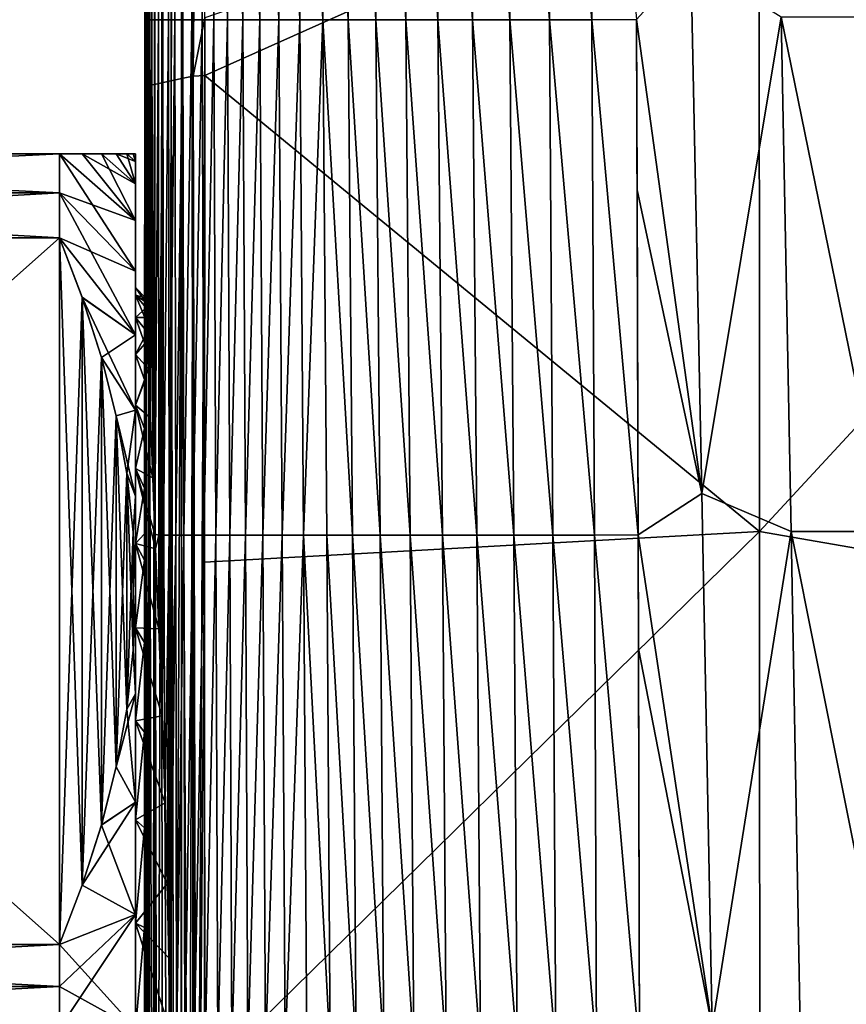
# Model space of a CAD drawing. Header units: metres. Extents: x -59 to 113, y -107 to 107.
# Tile 19 of 192: x -26 to -12, y -76 to -60. Entities that reach past the tile are written whole.
import ezdxf

# ---------------------------------------------------------------- set-up
doc = ezdxf.new("R2010")
doc.units = ezdxf.units.M
doc.layers.add('solid_20_382_333_XXX', color=7, linetype='CONTINUOUS')

msp = doc.modelspace()

# ---------------------------------------------------------------- linework, layer by layer
at = {"layer": 'solid_20_382_333_XXX'}
for points in [[(-22.806425, -39.73571, -23.106773), (-22.806612, -35.967808, -23.111446), (-23.000788, -60.712326, -23.071531)], [(-23.000788, -60.712326, -23.071531), (-22.806612, -35.967808, -23.111446), (-22.992477, -36.105835, -23.110336)], [(-23.364967, -60.788895, -23.203453), (-23.186302, -36.18787, -23.142385), (-23.372763, -36.268085, -23.211943)], [(-23.364967, -60.788895, -23.203453), (-23.189531, -60.751041, -23.119652), (-23.186302, -36.18787, -23.142385)], [(-23.189531, -60.751041, -23.119652), (-22.992477, -36.105835, -23.110336), (-23.186302, -36.18787, -23.142385)], [(-23.189531, -60.751041, -23.119652), (-23.000788, -60.712326, -23.071531), (-22.992477, -36.105835, -23.110336)], [(-23.731098, -60.866573, -23.653408), (-23.661947, -36.38916, -23.480749), (-23.744833, -36.419655, -23.675859)], [(-23.731098, -60.866573, -23.653408), (-23.642164, -60.84882, -23.473776), (-23.661947, -36.38916, -23.480749)], [(-23.642164, -60.84882, -23.473776), (-23.536318, -36.337929, -23.32345), (-23.661947, -36.38916, -23.480749)], [(-23.642164, -60.84882, -23.473776), (-23.51861, -60.822563, -23.321909), (-23.536318, -36.337929, -23.32345)], [(-23.51861, -60.822563, -23.321909), (-23.372763, -36.268085, -23.211943), (-23.536318, -36.337929, -23.32345)], [(-23.51861, -60.822563, -23.321909), (-23.364967, -60.788895, -23.203453), (-23.372763, -36.268085, -23.211943)], [(-23.784405, -60.876698, -23.851048), (-23.801239, -36.451832, -24.103062), (-23.801334, -42.69841, -24.096922)], [(-23.784405, -60.876698, -23.851048), (-23.78953, -36.43288, -23.889948), (-23.801239, -36.451832, -24.103062)], [(-23.784405, -60.876698, -23.851048), (-23.744833, -36.419655, -23.675859), (-23.78953, -36.43288, -23.889948)], [(-23.784405, -60.876698, -23.851048), (-23.731098, -60.866573, -23.653408), (-23.744833, -36.419655, -23.675859)], [(-23.000788, -60.712326, -23.071531), (-22.806025, -59.745491, -23.063066), (-22.806425, -39.73571, -23.106773)], [(-23.784405, -60.876698, -23.851048), (-23.801334, -42.69841, -24.096922), (-23.801355, -44.071896, -24.094673)], [(-23.784405, -60.876698, -23.851048), (-23.801355, -44.071896, -24.094673), (-23.801466, -51.375511, -24.080904)], [(-23.801214, -51.236263, -29.506914), (-23.801535, -59.777061, -31.673267), (-23.802095, -59.777061, -29.262589)], [(-23.801598, -51.236263, -26.868994), (-23.802095, -59.777061, -29.262589), (-23.802, -59.777061, -26.725639)], [(-23.801598, -51.236263, -26.868994), (-23.801214, -51.236263, -29.506914), (-23.802095, -59.777061, -29.262589)], [(-23.801466, -51.375511, -24.080904), (-23.801598, -51.236263, -26.868994), (-23.802, -59.777061, -26.725639)], [(-23.799931, -51.236263, -32.005871), (-23.799976, -59.777061, -33.959621), (-23.801535, -59.777061, -31.673267)], [(-23.801214, -51.236263, -29.506914), (-23.799931, -51.236263, -32.005871), (-23.801535, -59.777061, -31.673267)], [(-23.797367, -51.236263, -34.368641), (-23.796946, -59.777061, -36.123734), (-23.799976, -59.777061, -33.959621)], [(-23.799931, -51.236263, -32.005871), (-23.797367, -51.236263, -34.368641), (-23.799976, -59.777061, -33.959621)], [(-23.797367, -51.236263, -34.368641), (-23.793003, -51.236263, -36.598137), (-23.796946, -59.777061, -36.123734)], [(-23.793003, -51.236263, -36.598137), (-23.791368, -59.777061, -38.16832), (-23.796946, -59.777061, -36.123734)], [(-23.793003, -51.236263, -36.598137), (-23.785805, -51.236263, -38.697838), (-23.791368, -59.777061, -38.16832)], [(-23.785805, -51.236263, -38.697838), (-23.782, -59.777061, -40.096272), (-23.791368, -59.777061, -38.16832)], [(-23.785805, -51.236263, -38.697838), (-23.774601, -51.236263, -40.671349), (-23.782, -59.777061, -40.096272)], [(-23.774601, -51.236263, -40.671349), (-23.767588, -59.777061, -41.91048), (-23.782, -59.777061, -40.096272)], [(-23.774601, -51.236263, -40.671349), (-23.758221, -51.236263, -42.522293), (-23.767588, -59.777061, -41.91048)], [(-23.758221, -51.236263, -42.522293), (-23.746889, -59.777061, -43.613842), (-23.767588, -59.777061, -41.91048)], [(-23.758221, -51.236263, -42.522293), (-23.735497, -51.236263, -44.254276), (-23.746889, -59.777061, -43.613842)], [(-23.735497, -51.236263, -44.254276), (-23.718651, -59.777061, -45.209255), (-23.746889, -59.777061, -43.613842)], [(-23.735497, -51.236263, -44.254276), (-23.70525, -51.236263, -45.870926), (-23.718651, -59.777061, -45.209255)], [(-23.70525, -51.236263, -45.870926), (-23.681427, -59.777061, -46.699856), (-23.718651, -59.777061, -45.209255)], [(-23.70525, -51.236263, -45.870926), (-23.666096, -51.236263, -47.37608), (-23.681427, -59.777061, -46.699856)], [(-23.666096, -51.236263, -47.37608), (-23.633495, -59.777061, -48.08913), (-23.681427, -59.777061, -46.699856)], [(-23.666096, -51.236263, -47.37608), (-23.616407, -51.236263, -48.77383), (-23.633495, -59.777061, -48.08913)], [(-23.616407, -51.236263, -48.77383), (-23.573116, -59.777061, -49.380589), (-23.633495, -59.777061, -48.08913)], [(-23.616407, -51.236263, -48.77383), (-23.554543, -51.236263, -50.068287), (-23.573116, -59.777061, -49.380589)], [(-23.554543, -51.236263, -50.068287), (-23.498543, -59.777061, -50.577732), (-23.573116, -59.777061, -49.380589)], [(-23.554543, -51.236263, -50.068287), (-23.478857, -51.236263, -51.263557), (-23.498543, -59.777061, -50.577732)], [(-23.478857, -51.236263, -51.263557), (-23.408033, -59.777061, -51.684071), (-23.498543, -59.777061, -50.577732)], [(-23.478857, -51.236263, -51.263557), (-23.387709, -51.236263, -52.36375), (-23.408033, -59.777061, -51.684071)], [(-23.387709, -51.236263, -52.36375), (-23.299837, -59.777061, -52.70314), (-23.408033, -59.777061, -51.684071)], [(-23.387709, -51.236263, -52.36375), (-23.279436, -51.236263, -53.372993), (-23.299837, -59.777061, -52.70314)], [(-23.279436, -51.236263, -53.372993), (-23.172138, -59.777061, -53.638653), (-23.299837, -59.777061, -52.70314)], [(-23.279436, -51.236263, -53.372993), (-23.152262, -51.236263, -54.295521), (-23.172138, -59.777061, -53.638653)], [(-23.152262, -51.236263, -54.295521), (-23.023087, -59.777061, -54.494419), (-23.172138, -59.777061, -53.638653)], [(-23.152262, -51.236263, -54.295521), (-23.00437, -51.236263, -55.135605), (-23.023087, -59.777061, -54.494419)], [(-23.00437, -51.236263, -55.135605), (-22.850836, -59.777061, -55.274239), (-23.023087, -59.777061, -54.494419)], [(-23.00437, -51.236263, -55.135605), (-22.833941, -51.236263, -55.897526), (-22.850836, -59.777061, -55.274239)], [(-22.833941, -51.236263, -55.897526), (-22.653534, -59.777061, -55.981922), (-22.850836, -59.777061, -55.274239)], [(-22.833941, -51.236263, -55.897526), (-22.63916, -51.236263, -56.585552), (-22.653534, -59.777061, -55.981922)], [(-22.63916, -51.236263, -56.585552), (-22.429337, -59.777061, -56.621273), (-22.653534, -59.777061, -55.981922)], [(-22.63916, -51.236263, -56.585552), (-22.418211, -51.236263, -57.20396), (-22.429337, -59.777061, -56.621273)], [(-22.418211, -51.236263, -57.20396), (-22.176472, -59.777061, -57.196091), (-22.429337, -59.777061, -56.621273)], [(-22.418211, -51.236263, -57.20396), (-22.169321, -51.236263, -57.756966), (-22.176472, -59.777061, -57.196091)], [(-22.169321, -51.236263, -57.756966), (-21.893358, -59.777061, -57.710159), (-22.176472, -59.777061, -57.196091)], [(-22.169321, -51.236263, -57.756966), (-21.890795, -51.236263, -58.248684), (-21.893358, -59.777061, -57.710159)], [(-21.890795, -51.236263, -58.248684), (-21.578434, -59.777061, -58.167263), (-21.893358, -59.777061, -57.710159)], [(-21.890795, -51.236263, -58.248684), (-21.58094, -51.236263, -58.68322), (-21.578434, -59.777061, -58.167263)], [(-21.58094, -51.236263, -58.68322), (-21.230143, -59.777061, -58.571182), (-21.578434, -59.777061, -58.167263)], [(-21.58094, -51.236263, -58.68322), (-21.238071, -51.236263, -59.064686), (-21.230143, -59.777061, -58.571182)], [(-21.238071, -51.236263, -59.064686), (-20.84692, -59.777061, -58.925701), (-21.230143, -59.777061, -58.571182)], [(-21.238071, -51.236263, -59.064686), (-20.860497, -51.236263, -59.39719), (-20.84692, -59.777061, -58.925701)], [(-20.860497, -51.236263, -59.39719), (-20.427235, -59.777061, -59.234592), (-20.84692, -59.777061, -58.925701)], [(-20.860497, -51.236263, -59.39719), (-20.446554, -51.236263, -59.684799), (-20.427235, -59.777061, -59.234592)], [(-20.446554, -51.236263, -59.684799), (-19.969921, -59.777061, -59.501434), (-20.427235, -59.777061, -59.234592)], [(-20.446554, -51.236263, -59.684799), (-19.994852, -51.236263, -59.931286), (-19.969921, -59.777061, -59.501434)], [(-19.994852, -51.236263, -59.931286), (-19.474096, -59.777061, -59.729668), (-19.969921, -59.777061, -59.501434)], [(-19.994852, -51.236263, -59.931286), (-19.504128, -51.236263, -60.140259), (-19.474096, -59.777061, -59.729668)], [(-19.504128, -51.236263, -60.140259), (-18.938885, -59.777061, -59.922737), (-19.474096, -59.777061, -59.729668)], [(-19.504128, -51.236263, -60.140259), (-18.97312, -51.236263, -60.315323), (-18.938885, -59.777061, -59.922737)], [(-18.97312, -51.236263, -60.315323), (-18.363411, -59.777061, -60.08408), (-18.938885, -59.777061, -59.922737)], [(-18.97312, -51.236263, -60.315323), (-18.400568, -51.236263, -60.460094), (-18.363411, -59.777061, -60.08408)], [(-18.400568, -51.236263, -60.460094), (-17.746798, -59.777061, -60.217129), (-18.363411, -59.777061, -60.08408)], [(-18.400568, -51.236263, -60.460094), (-17.785215, -51.236263, -60.578175), (-17.746798, -59.777061, -60.217129)], [(-17.785215, -51.236263, -60.578175), (-17.08836, -59.777061, -60.325211), (-17.746798, -59.777061, -60.217129)], [(-17.785215, -51.236263, -60.578175), (-17.126001, -51.236263, -60.672947), (-17.08836, -59.777061, -60.325211)], [(-17.126001, -51.236263, -60.672947), (-16.388121, -59.777061, -60.411209), (-17.08836, -59.777061, -60.325211)], [(-17.126001, -51.236263, -60.672947), (-16.422331, -51.236263, -60.747261), (-16.388121, -59.777061, -60.411209)], [(-16.422331, -51.236263, -60.747261), (-15.646279, -59.772099, -60.478104), (-16.388121, -59.777061, -60.411209)], [(-23.801466, -51.375511, -24.080904), (-23.802, -59.777061, -26.725639), (-23.80159, -59.779079, -24.060354)], [(-23.784405, -60.876698, -23.851048), (-23.801466, -51.375511, -24.080904), (-23.80159, -59.779079, -24.060354)], [(-22.806494, -60.699379, -23.060045), (-13.608187, -68.256844, -22.975548), (-13.61379, -56.581665, -23.031982)], [(-22.806025, -59.745491, -23.063066), (-22.806494, -60.699379, -23.060045), (-13.61379, -56.581665, -23.031982)], [(-13.61379, -56.581665, -23.031982), (-13.608187, -68.256844, -22.975548), (-4.681214, -58.610943, -22.999319)], [(-13.608187, -68.256844, -22.975548), (-4.682584, -69.804367, -22.928112), (-4.681214, -58.610943, -22.999319)], [(-15.646279, -59.772099, -60.478104), (-14.744475, -58.780777, -60.573647), (-14.564471, -67.628098, -60.211376)], [(-13.245623, -59.72591, -60.590107), (-14.564471, -67.628098, -60.211376), (-14.744475, -58.780777, -60.573647)], [(-13.245623, -59.72591, -60.590107), (-13.08215, -68.258186, -60.2439), (-14.564471, -67.628098, -60.211376)], [(-11.508224, -68.258186, -60.27351), (-13.08215, -68.258186, -60.2439), (-13.245623, -59.72591, -60.590107)], [(-11.643571, -59.72591, -60.615803), (-11.508224, -68.258186, -60.27351), (-13.245623, -59.72591, -60.590107)], [(-23.803078, -68.295921, -30.161058), (-23.802095, -59.777061, -29.262589), (-23.801535, -59.777061, -31.673267)], [(-23.802975, -67.542793, -30.916018), (-23.803078, -68.295921, -30.161058), (-23.801535, -59.777061, -31.673267)], [(-23.803078, -68.295921, -30.161058), (-23.802792, -68.317863, -28.212284), (-23.802095, -59.777061, -29.262589)], [(-23.802605, -66.552254, -32.154327), (-23.802975, -67.542793, -30.916018), (-23.801535, -59.777061, -31.673267)], [(-23.802792, -68.317863, -28.212284), (-23.802, -59.777061, -26.725639), (-23.802095, -59.777061, -29.262589)], [(-23.802792, -68.317863, -28.212284), (-23.80228, -68.317863, -26.168589), (-23.802, -59.777061, -26.725639)], [(-23.802605, -66.552254, -32.154327), (-23.801535, -59.777061, -31.673267), (-23.799976, -59.777061, -33.959621)], [(-23.801872, -65.758453, -33.46072), (-23.802605, -66.552254, -32.154327), (-23.799976, -59.777061, -33.959621)], [(-23.80228, -68.317863, -26.168589), (-23.80159, -59.779079, -24.060354), (-23.802, -59.777061, -26.725639)], [(-23.80228, -68.317863, -26.168589), (-23.801607, -60.95929, -24.056564), (-23.80159, -59.779079, -24.060354)], [(-23.800629, -65.150093, -34.818439), (-23.801872, -65.758453, -33.46072), (-23.799976, -59.777061, -33.959621)], [(-23.784405, -60.876698, -23.851048), (-23.80159, -59.779079, -24.060354), (-23.801607, -60.95929, -24.056564)], [(-23.800629, -65.150093, -34.818439), (-23.799976, -59.777061, -33.959621), (-23.796946, -59.777061, -36.123734)], [(-23.798462, -64.710564, -36.252411), (-23.800629, -65.150093, -34.818439), (-23.796946, -59.777061, -36.123734)], [(-23.798462, -64.710564, -36.252411), (-23.796946, -59.777061, -36.123734), (-23.791368, -59.777061, -38.16832)], [(-23.794571, -64.445786, -37.795704), (-23.798462, -64.710564, -36.252411), (-23.791368, -59.777061, -38.16832)], [(-23.787815, -64.386597, -39.4268), (-23.794571, -64.445786, -37.795704), (-23.791368, -59.777061, -38.16832)], [(-23.787815, -64.386597, -39.4268), (-23.791368, -59.777061, -38.16832), (-23.782, -59.777061, -40.096272)], [(-23.776997, -64.553947, -41.067509), (-23.787815, -64.386597, -39.4268), (-23.782, -59.777061, -40.096272)], [(-23.776997, -64.553947, -41.067509), (-23.782, -59.777061, -40.096272), (-23.767588, -59.777061, -41.91048)], [(-23.760796, -64.948257, -42.669949), (-23.776997, -64.553947, -41.067509), (-23.767588, -59.777061, -41.91048)], [(-23.760796, -64.948257, -42.669949), (-23.767588, -59.777061, -41.91048), (-23.746889, -59.777061, -43.613842)], [(-23.737904, -65.562607, -44.199776), (-23.760796, -64.948257, -42.669949), (-23.746889, -59.777061, -43.613842)], [(-23.737904, -65.562607, -44.199776), (-23.746889, -59.777061, -43.613842), (-23.718651, -59.777061, -45.209255)], [(-23.707647, -66.373398, -45.608212), (-23.737904, -65.562607, -44.199776), (-23.718651, -59.777061, -45.209255)], [(-23.707647, -66.373398, -45.608212), (-23.718651, -59.777061, -45.209255), (-23.681427, -59.777061, -46.699856)], [(-23.669119, -67.36956, -46.88549), (-23.707647, -66.373398, -45.608212), (-23.681427, -59.777061, -46.699856)], [(-23.669119, -67.36956, -46.88549), (-23.681427, -59.777061, -46.699856), (-23.633495, -59.777061, -48.08913)], [(-23.669119, -67.36956, -46.88549), (-23.633495, -59.777061, -48.08913), (-23.631773, -68.304901, -47.813457)], [(-23.633495, -59.777061, -48.08913), (-23.573116, -59.777061, -49.380589), (-23.631773, -68.304901, -47.813457)], [(-23.573116, -59.777061, -49.380589), (-23.569515, -68.317863, -49.046192), (-23.631773, -68.304901, -47.813457)], [(-23.573116, -59.777061, -49.380589), (-23.498543, -59.777061, -50.577732), (-23.569515, -68.317863, -49.046192)], [(-23.498543, -59.777061, -50.577732), (-23.492313, -68.317863, -50.199345), (-23.569515, -68.317863, -49.046192)], [(-23.498543, -59.777061, -50.577732), (-23.408033, -59.777061, -51.684071), (-23.492313, -68.317863, -50.199345)], [(-23.408033, -59.777061, -51.684071), (-23.398661, -68.317863, -51.269436), (-23.492313, -68.317863, -50.199345)], [(-23.408033, -59.777061, -51.684071), (-23.299837, -59.777061, -52.70314), (-23.398661, -68.317863, -51.269436)], [(-23.299837, -59.777061, -52.70314), (-23.286789, -68.317863, -52.259327), (-23.398661, -68.317863, -51.269436)], [(-23.299837, -59.777061, -52.70314), (-23.172138, -59.777061, -53.638653), (-23.286789, -68.317863, -52.259327)], [(-23.172138, -59.777061, -53.638653), (-23.154911, -68.317863, -53.172134), (-23.286789, -68.317863, -52.259327)], [(-23.172138, -59.777061, -53.638653), (-23.023087, -59.777061, -54.494419), (-23.154911, -68.317863, -53.172134)], [(-23.023087, -59.777061, -54.494419), (-23.001228, -68.317863, -54.01107), (-23.154911, -68.317863, -53.172134)], [(-23.023087, -59.777061, -54.494419), (-22.850836, -59.777061, -55.274239), (-23.001228, -68.317863, -54.01107)], [(-22.850836, -59.777061, -55.274239), (-22.823944, -68.317863, -54.779331), (-23.001228, -68.317863, -54.01107)], [(-23.000788, -60.712326, -23.071531), (-22.806494, -60.699379, -23.060045), (-22.806025, -59.745491, -23.063066)], [(-22.850836, -59.777061, -55.274239), (-22.653534, -59.777061, -55.981922), (-22.823944, -68.317863, -54.779331)], [(-22.653534, -59.777061, -55.981922), (-22.621262, -68.317863, -55.480118), (-22.823944, -68.317863, -54.779331)], [(-22.653534, -59.777061, -55.981922), (-22.429337, -59.777061, -56.621273), (-22.621262, -68.317863, -55.480118)], [(-22.429337, -59.777061, -56.621273), (-22.391388, -68.317863, -56.116631), (-22.621262, -68.317863, -55.480118)], [(-22.429337, -59.777061, -56.621273), (-22.176472, -59.777061, -57.196091), (-22.391388, -68.317863, -56.116631)], [(-22.176472, -59.777061, -57.196091), (-22.132669, -68.317863, -56.692108), (-22.391388, -68.317863, -56.116631)], [(-22.176472, -59.777061, -57.196091), (-21.893358, -59.777061, -57.710159), (-22.132669, -68.317863, -56.692108)], [(-21.893358, -59.777061, -57.710159), (-21.843708, -68.317863, -57.209858), (-22.132669, -68.317863, -56.692108)], [(-21.893358, -59.777061, -57.710159), (-21.578434, -59.777061, -58.167263), (-21.843708, -68.317863, -57.209858)], [(-21.578434, -59.777061, -58.167263), (-21.523138, -68.317863, -57.673191), (-21.843708, -68.317863, -57.209858)], [(-21.578434, -59.777061, -58.167263), (-21.230143, -59.777061, -58.571182), (-21.523138, -68.317863, -57.673191)], [(-21.230143, -59.777061, -58.571182), (-21.169588, -68.317863, -58.085419), (-21.523138, -68.317863, -57.673191)], [(-21.230143, -59.777061, -58.571182), (-20.84692, -59.777061, -58.925701), (-21.169588, -68.317863, -58.085419)], [(-20.84692, -59.777061, -58.925701), (-20.781687, -68.317863, -58.449852), (-21.169588, -68.317863, -58.085419)], [(-20.84692, -59.777061, -58.925701), (-20.358097, -68.317863, -58.769802), (-20.781687, -68.317863, -58.449852)], [(-20.84692, -59.777061, -58.925701), (-20.427235, -59.777061, -59.234592), (-20.358097, -68.317863, -58.769802)], [(-20.427235, -59.777061, -59.234592), (-19.897949, -68.317863, -59.048477), (-20.358097, -68.317863, -58.769802)], [(-20.427235, -59.777061, -59.234592), (-19.969921, -59.777061, -59.501434), (-19.897949, -68.317863, -59.048477)], [(-19.969921, -59.777061, -59.501434), (-19.400751, -68.317863, -59.289005), (-19.897949, -68.317863, -59.048477)], [(-19.969921, -59.777061, -59.501434), (-19.474096, -59.777061, -59.729668), (-19.400751, -68.317863, -59.289005)], [(-19.474096, -59.777061, -59.729668), (-18.866026, -68.317863, -59.494511), (-19.400751, -68.317863, -59.289005)], [(-19.474096, -59.777061, -59.729668), (-18.938885, -59.777061, -59.922737), (-18.866026, -68.317863, -59.494511)], [(-18.938885, -59.777061, -59.922737), (-18.293295, -68.317863, -59.668129), (-18.866026, -68.317863, -59.494511)], [(-18.938885, -59.777061, -59.922737), (-18.363411, -59.777061, -60.08408), (-18.293295, -68.317863, -59.668129)], [(-18.363411, -59.777061, -60.08408), (-17.682081, -68.317863, -59.812988), (-18.293295, -68.317863, -59.668129)], [(-18.363411, -59.777061, -60.08408), (-17.746798, -59.777061, -60.217129), (-17.682081, -68.317863, -59.812988)], [(-17.746798, -59.777061, -60.217129), (-17.032061, -68.317863, -59.932152), (-17.682081, -68.317863, -59.812988)], [(-17.746798, -59.777061, -60.217129), (-17.08836, -59.777061, -60.325211), (-17.032061, -68.317863, -59.932152)], [(-17.08836, -59.777061, -60.325211), (-16.343792, -68.317863, -60.028393), (-17.032061, -68.317863, -59.932152)], [(-17.08836, -59.777061, -60.325211), (-16.388121, -59.777061, -60.411209), (-16.343792, -68.317863, -60.028393)], [(-16.388121, -59.777061, -60.411209), (-15.646279, -59.772099, -60.478104), (-15.618133, -68.314674, -60.104507)], [(-16.388121, -59.777061, -60.411209), (-15.618133, -68.314674, -60.104507), (-16.343792, -68.317863, -60.028393)], [(-15.636743, -62.594734, -60.359867), (-15.646279, -59.772099, -60.478104), (-14.564471, -67.628098, -60.211376)], [(-15.618133, -68.314674, -60.104507), (-15.646279, -59.772099, -60.478104), (-15.636743, -62.594734, -60.359867)], [(-23.069218, -85.314766, -22.980833), (-23.000788, -60.712326, -23.071531), (-23.189531, -60.751041, -23.119652)], [(-23.069218, -85.314766, -22.980833), (-23.009762, -85.31469, -22.966312), (-23.000788, -60.712326, -23.071531)], [(-23.009762, -85.31469, -22.966312), (-22.942413, -85.314644, -22.954447), (-23.000788, -60.712326, -23.071531)], [(-22.942413, -85.314644, -22.954447), (-22.806494, -60.699379, -23.060045), (-23.000788, -60.712326, -23.071531)], [(-22.808977, -68.767166, -23.030502), (-22.806494, -60.699379, -23.060045), (-22.942413, -85.314644, -22.954447)], [(-22.806494, -60.699379, -23.060045), (-22.808977, -68.767166, -23.030502), (-13.608187, -68.256844, -22.975548)], [(-23.793049, -85.321022, -23.813835), (-23.784405, -60.876698, -23.851048), (-23.801607, -60.95929, -24.056564)], [(-23.793049, -85.321022, -23.813835), (-23.781471, -85.320465, -23.744371), (-23.784405, -60.876698, -23.851048)], [(-23.726704, -85.319038, -23.564386), (-23.731098, -60.866573, -23.653408), (-23.784405, -60.876698, -23.851048)], [(-23.767967, -85.32, -23.686777), (-23.726704, -85.319038, -23.564386), (-23.784405, -60.876698, -23.851048)], [(-23.781471, -85.320465, -23.744371), (-23.767967, -85.32, -23.686777), (-23.784405, -60.876698, -23.851048)], [(-23.669737, -85.31813, -23.448063), (-23.642164, -60.84882, -23.473776), (-23.731098, -60.866573, -23.653408)], [(-23.723801, -85.318977, -23.557405), (-23.669737, -85.31813, -23.448063), (-23.731098, -60.866573, -23.653408)], [(-23.726704, -85.319038, -23.564386), (-23.723801, -85.318977, -23.557405), (-23.731098, -60.866573, -23.653408)], [(-23.669737, -85.31813, -23.448063), (-23.632595, -85.317665, -23.388239), (-23.642164, -60.84882, -23.473776)], [(-23.597876, -85.317299, -23.339663), (-23.51861, -60.822563, -23.321909), (-23.642164, -60.84882, -23.473776)], [(-23.632595, -85.317665, -23.388239), (-23.597876, -85.317299, -23.339663), (-23.642164, -60.84882, -23.473776)], [(-23.597876, -85.317299, -23.339663), (-23.511568, -85.316551, -23.240421), (-23.51861, -60.822563, -23.321909)], [(-23.414785, -85.315926, -23.15464), (-23.364967, -60.788895, -23.203453), (-23.51861, -60.822563, -23.321909)], [(-23.511568, -85.316551, -23.240421), (-23.414785, -85.315926, -23.15464), (-23.51861, -60.822563, -23.321909)], [(-23.414785, -85.315926, -23.15464), (-23.364761, -85.315666, -23.118166), (-23.364967, -60.788895, -23.203453)], [(-23.307114, -85.315407, -23.081621), (-23.189531, -60.751041, -23.119652), (-23.364967, -60.788895, -23.203453)], [(-23.364761, -85.315666, -23.118166), (-23.307114, -85.315407, -23.081621), (-23.364967, -60.788895, -23.203453)], [(-23.307114, -85.315407, -23.081621), (-23.196335, -85.315033, -23.025549), (-23.189531, -60.751041, -23.119652)], [(-23.196335, -85.315033, -23.025549), (-23.191294, -85.315018, -23.023397), (-23.189531, -60.751041, -23.119652)], [(-23.191294, -85.315018, -23.023397), (-23.069218, -85.314766, -22.980833), (-23.189531, -60.751041, -23.119652)], [(-23.80228, -68.317863, -26.168589), (-23.80172, -68.567528, -24.030706), (-23.801607, -60.95929, -24.056564)], [(-23.793049, -85.321022, -23.813835), (-23.801607, -60.95929, -24.056564), (-23.80172, -68.567528, -24.030706)], [(-25.21265, -62.643593, -47.099998), (-38.395351, -62, -45.863876), (-25.21265, -62, -45.863876)], [(-25.21265, -62, -32.336124), (-25.21265, -62, -45.863876), (-38.395351, -62, -45.863876)], [(-25.21265, -62.643593, -47.099998), (-38.395351, -62.643593, -47.099998), (-38.395351, -62, -45.863876)], [(-25.21265, -62, -32.336124), (-38.395351, -62, -45.863876), (-38.395351, -62, -32.336124)], [(-25.21265, -62, -32.336124), (-38.395351, -62, -32.336124), (-38.395351, -62.643593, -31.1)], [(-25.21265, -62.643593, -31.1), (-25.21265, -62, -32.336124), (-38.395351, -62.643593, -31.1)], [(-25.21265, -62.643593, -31.1), (-23.954, -63.103748, -33.551083), (-25.21265, -62, -32.336124)], [(-24.837721, -62, -33.474049), (-25.21265, -62, -32.336124), (-23.954, -63.103748, -33.551083)], [(-25.21265, -62, -45.863876), (-23.954, -63.103748, -44.648918), (-23.954, -63.942631, -46.349998)], [(-24.838421, -62, -44.728256), (-23.954, -63.103748, -44.648918), (-25.21265, -62, -45.863876)], [(-25.21265, -62.643593, -47.099998), (-25.21265, -62, -45.863876), (-23.954, -63.942631, -46.349998)], [(-24.837721, -62, -33.474049), (-25.21265, -62, -45.863876), (-25.21265, -62, -32.336124)], [(-24.837721, -62, -33.474049), (-24.838421, -62, -44.728256), (-25.21265, -62, -45.863876)], [(-24.520735, -62, -43.576939), (-23.954, -63.103748, -44.648918), (-24.838421, -62, -44.728256)], [(-24.837721, -62, -33.474049), (-24.520735, -62, -43.576939), (-24.838421, -62, -44.728256)], [(-24.837721, -62, -33.474049), (-23.954, -63.103748, -33.551083), (-23.954, -62.49408, -35.347126)], [(-24.837721, -62, -33.474049), (-23.954, -62.49408, -35.347126), (-24.519564, -62, -34.627792)], [(-24.837721, -62, -33.474049), (-24.519564, -62, -34.627792), (-24.520735, -62, -43.576939)], [(-24.520735, -62, -43.576939), (-23.954, -62.49408, -42.852875), (-23.954, -63.103748, -44.648918)], [(-24.276438, -62, -42.460262), (-23.954, -62.49408, -42.852875), (-24.520735, -62, -43.576939)], [(-24.519564, -62, -34.627792), (-24.276438, -62, -42.460262), (-24.520735, -62, -43.576939)], [(-24.519564, -62, -34.627792), (-23.954, -62.49408, -35.347126), (-24.27631, -62, -35.740406)], [(-24.519564, -62, -34.627792), (-24.27631, -62, -35.740406), (-24.276438, -62, -42.460262)], [(-24.100195, -62, -41.354553), (-23.954, -62.49408, -42.852875), (-24.276438, -62, -42.460262)], [(-24.100683, -62, -36.841675), (-24.100195, -62, -41.354553), (-24.276438, -62, -42.460262)], [(-24.27631, -62, -35.740406), (-24.100683, -62, -36.841675), (-24.276438, -62, -42.460262)], [(-24.27631, -62, -35.740406), (-23.954, -62.49408, -35.347126), (-23.954, -62.12405, -37.207378)], [(-24.27631, -62, -35.740406), (-23.954, -62.12405, -37.207378), (-24.100683, -62, -36.841675)], [(-24.100683, -62, -36.841675), (-23.954, -62.12405, -37.207378), (-23.990982, -62, -37.968594)], [(-24.100683, -62, -36.841675), (-23.990982, -62, -37.968594), (-24.100195, -62, -41.354553)], [(-24.100195, -62, -41.354553), (-23.954, -62.12405, -40.992622), (-23.954, -62.49408, -42.852875)], [(-23.990856, -62, -40.229477), (-23.954, -62.12405, -40.992622), (-24.100195, -62, -41.354553)], [(-23.990982, -62, -37.968594), (-23.990856, -62, -40.229477), (-24.100195, -62, -41.354553)], [(-23.990982, -62, -37.968594), (-23.954, -62.12405, -37.207378), (-23.954, -62, -39.099998)], [(-23.990982, -62, -37.968594), (-23.954, -62, -39.099998), (-23.990856, -62, -40.229477)], [(-23.990856, -62, -40.229477), (-23.954, -62, -39.099998), (-23.954, -62.12405, -40.992622)], [(-23.954, -62.12405, -40.992622), (-23.954, -62, -39.099998), (-23.954, -62.12405, -37.207378)], [(-23.954, -62.12405, -40.992622), (-23.954, -62.12405, -37.207378), (-23.954, -62.49408, -35.347126)], [(-23.954, -62.49408, -42.852875), (-23.954, -62.12405, -40.992622), (-23.954, -62.49408, -35.347126)], [(-23.954, -62.49408, -42.852875), (-23.954, -62.49408, -35.347126), (-23.954, -63.103748, -33.551083)], [(-23.954, -63.103748, -44.648918), (-23.954, -62.49408, -42.852875), (-23.954, -63.103748, -33.551083)], [(-25.21265, -63.392311, -48.275433), (-38.395351, -63.392311, -48.275433), (-38.395351, -62.643593, -47.099998)], [(-25.21265, -62.643593, -47.099998), (-25.21265, -63.392311, -48.275433), (-38.395351, -62.643593, -47.099998)], [(-25.21265, -62.643593, -31.1), (-38.395351, -63.392311, -29.924568), (-25.21265, -63.392311, -29.924568)], [(-25.21265, -62.643593, -31.1), (-38.395351, -62.643593, -31.1), (-38.395351, -63.392311, -29.924568)], [(-25.21265, -62.643593, -31.1), (-23.954, -63.942631, -31.85), (-23.954, -63.103748, -33.551083)], [(-25.21265, -62.643593, -31.1), (-25.21265, -63.392311, -29.924568), (-23.954, -63.942631, -31.85)], [(-25.21265, -62.643593, -47.099998), (-23.954, -63.942631, -46.349998), (-23.954, -64.996368, -47.927036)], [(-25.21265, -62.643593, -47.099998), (-23.954, -64.996368, -47.927036), (-25.21265, -63.392311, -48.275433)], [(-15.618133, -68.314674, -60.104507), (-15.636743, -62.594734, -60.359867), (-14.564471, -67.628098, -60.211376)], [(-23.954, -63.103748, -44.648918), (-23.954, -63.103748, -33.551083), (-23.954, -63.942631, -31.85)], [(-23.954, -63.942631, -46.349998), (-23.954, -63.103748, -44.648918), (-23.954, -63.942631, -31.85)], [(-38.395351, -63.392311, -29.924568), (-25.21265, -75.107689, -23.160694), (-25.21265, -63.392311, -29.924568)], [(-38.395351, -75.107689, -23.160694), (-25.21265, -75.107689, -23.160694), (-38.395351, -63.392311, -29.924568)], [(-38.395351, -75.107689, -55.039307), (-38.395351, -63.392311, -48.275433), (-25.21265, -63.392311, -48.275433)], [(-38.395351, -75.107689, -55.039307), (-25.21265, -63.392311, -48.275433), (-25.21265, -75.107689, -55.039307)], [(-25.21265, -63.392311, -29.924568), (-23.954, -64.996368, -30.272964), (-23.954, -63.942631, -31.85)], [(-24.838421, -64.375786, -29.35676), (-23.954, -64.996368, -30.272964), (-25.21265, -63.392311, -29.924568)], [(-24.837721, -64.377785, -48.844391), (-25.21265, -63.392311, -48.275433), (-23.954, -64.996368, -47.927036)], [(-25.21265, -63.392311, -29.924568), (-25.21265, -75.107689, -23.160694), (-24.837721, -74.122215, -23.729654)], [(-24.838421, -64.375786, -29.35676), (-25.21265, -63.392311, -29.924568), (-24.837721, -74.122215, -23.729654)], [(-24.837721, -64.377785, -48.844391), (-25.21265, -75.107689, -55.039307), (-25.21265, -63.392311, -48.275433)], [(-23.954, -63.942631, -31.85), (-23.954, -64.341034, -37.35178), (-23.954, -64.216003, -39.099998)], [(-23.954, -63.942631, -31.85), (-23.954, -64.996368, -30.272964), (-23.954, -64.341034, -37.35178)], [(-23.954, -63.942631, -46.349998), (-23.954, -64.216003, -39.099998), (-23.954, -64.341034, -40.848221)], [(-23.954, -63.942631, -46.349998), (-23.954, -63.942631, -31.85), (-23.954, -64.216003, -39.099998)], [(-23.954, -63.942631, -46.349998), (-23.954, -64.341034, -40.848221), (-23.954, -64.713593, -42.560818)], [(-23.954, -64.996368, -47.927036), (-23.954, -63.942631, -46.349998), (-23.954, -64.713593, -42.560818)], [(-23.954, -64.216003, -39.099998), (-23.794571, -64.445786, -37.795704), (-23.787815, -64.386597, -39.4268)], [(-23.954, -64.216003, -39.099998), (-23.954, -64.341034, -37.35178), (-23.794571, -64.445786, -37.795704)], [(-23.954, -64.341034, -40.848221), (-23.954, -64.216003, -39.099998), (-23.787815, -64.386597, -39.4268)], [(-24.838421, -74.124214, -54.471497), (-25.21265, -75.107689, -55.039307), (-24.837721, -64.377785, -48.844391)], [(-24.838421, -64.375786, -29.35676), (-24.520735, -65.372856, -28.781101), (-23.954, -64.996368, -30.272964)], [(-24.838421, -64.375786, -29.35676), (-24.837721, -74.122215, -23.729654), (-24.520735, -65.372856, -28.781101)], [(-24.838421, -74.124214, -54.471497), (-24.837721, -64.377785, -48.844391), (-24.520735, -73.127144, -53.89584)], [(-24.837721, -64.377785, -48.844391), (-23.954, -64.996368, -47.927036), (-23.954, -66.246956, -49.353046)], [(-24.519564, -65.376953, -49.421265), (-24.837721, -64.377785, -48.844391), (-23.954, -66.246956, -49.353046)], [(-24.520735, -73.127144, -53.89584), (-24.837721, -64.377785, -48.844391), (-24.519564, -65.376953, -49.421265)], [(-23.954, -64.341034, -37.35178), (-23.798462, -64.710564, -36.252411), (-23.794571, -64.445786, -37.795704)], [(-23.954, -64.341034, -37.35178), (-23.954, -64.713593, -35.639183), (-23.798462, -64.710564, -36.252411)], [(-23.954, -64.341034, -40.848221), (-23.787815, -64.386597, -39.4268), (-23.776997, -64.553947, -41.067509)], [(-23.954, -64.713593, -42.560818), (-23.954, -64.341034, -40.848221), (-23.776997, -64.553947, -41.067509)], [(-23.954, -64.996368, -30.272964), (-23.954, -64.713593, -35.639183), (-23.954, -64.341034, -37.35178)], [(-23.954, -64.713593, -42.560818), (-23.776997, -64.553947, -41.067509), (-23.760796, -64.948257, -42.669949)], [(-23.954, -64.713593, -35.639183), (-23.800629, -65.150093, -34.818439), (-23.798462, -64.710564, -36.252411)], [(-23.954, -64.713593, -35.639183), (-23.954, -65.32608, -33.997047), (-23.800629, -65.150093, -34.818439)], [(-23.954, -65.32608, -44.202953), (-23.954, -64.713593, -42.560818), (-23.760796, -64.948257, -42.669949)], [(-23.954, -64.996368, -30.272964), (-23.954, -65.32608, -33.997047), (-23.954, -64.713593, -35.639183)], [(-23.954, -64.996368, -47.927036), (-23.954, -64.713593, -42.560818), (-23.954, -65.32608, -44.202953)], [(-23.954, -65.32608, -44.202953), (-23.760796, -64.948257, -42.669949), (-23.737904, -65.562607, -44.199776)], [(-24.520735, -65.372856, -28.781101), (-23.954, -66.246956, -28.846954), (-23.954, -64.996368, -30.272964)], [(-23.954, -64.996368, -30.272964), (-23.954, -66.246956, -28.846954), (-23.954, -65.32608, -33.997047)], [(-23.954, -64.996368, -47.927036), (-23.954, -65.32608, -44.202953), (-23.954, -66.166031, -45.741211)], [(-23.954, -66.246956, -49.353046), (-23.954, -64.996368, -47.927036), (-23.954, -66.166031, -45.741211)], [(-23.954, -65.32608, -33.997047), (-23.801872, -65.758453, -33.46072), (-23.800629, -65.150093, -34.818439)], [(-24.520735, -65.372856, -28.781101), (-24.837721, -74.122215, -23.729654), (-24.519564, -73.123047, -24.306528)], [(-24.520735, -65.372856, -28.781101), (-24.276438, -66.339928, -28.222763), (-23.954, -66.246956, -28.846954)], [(-24.520735, -65.372856, -28.781101), (-24.519564, -73.123047, -24.306528), (-24.276438, -66.339928, -28.222763)], [(-24.520735, -73.127144, -53.89584), (-24.519564, -65.376953, -49.421265), (-24.276438, -72.160072, -53.337502)], [(-24.27631, -66.340508, -49.977573), (-24.519564, -65.376953, -49.421265), (-23.954, -66.246956, -49.353046)], [(-24.276438, -72.160072, -53.337502), (-24.519564, -65.376953, -49.421265), (-24.27631, -66.340508, -49.977573)], [(-23.954, -65.32608, -33.997047), (-23.954, -66.166031, -32.45879), (-23.801872, -65.758453, -33.46072)], [(-23.954, -66.166031, -45.741211), (-23.954, -65.32608, -44.202953), (-23.737904, -65.562607, -44.199776)], [(-23.954, -66.246956, -28.846954), (-23.954, -66.166031, -32.45879), (-23.954, -65.32608, -33.997047)], [(-23.954, -66.166031, -45.741211), (-23.737904, -65.562607, -44.199776), (-23.707647, -66.373398, -45.608212)], [(-23.954, -66.166031, -32.45879), (-23.802605, -66.552254, -32.154327), (-23.801872, -65.758453, -33.46072)], [(-24.276438, -66.339928, -28.222763), (-24.100195, -67.297501, -27.669909), (-23.954, -66.246956, -28.846954)], [(-24.27631, -66.340508, -49.977573), (-23.954, -66.246956, -49.353046), (-23.954, -67.672966, -50.60363)], [(-24.100195, -67.297501, -27.669909), (-23.954, -67.672966, -27.596373), (-23.954, -66.246956, -28.846954)], [(-23.954, -66.166031, -32.45879), (-23.954, -67.216362, -31.055704), (-23.802605, -66.552254, -32.154327)], [(-23.954, -66.166031, -45.741211), (-23.707647, -66.373398, -45.608212), (-23.669119, -67.36956, -46.88549)], [(-23.954, -67.216362, -47.144295), (-23.954, -66.166031, -45.741211), (-23.669119, -67.36956, -46.88549)], [(-23.954, -66.246956, -28.846954), (-23.954, -67.216362, -31.055704), (-23.954, -66.166031, -32.45879)], [(-23.954, -66.246956, -49.353046), (-23.954, -66.166031, -45.741211), (-23.954, -67.216362, -47.144295)], [(-23.954, -66.246956, -28.846954), (-23.954, -67.672966, -27.596373), (-23.954, -67.216362, -31.055704)], [(-23.954, -67.672966, -50.60363), (-23.954, -66.246956, -49.353046), (-23.954, -67.216362, -47.144295)], [(-24.276438, -66.339928, -28.222763), (-24.519564, -73.123047, -24.306528), (-24.27631, -72.159492, -24.862835)], [(-24.276438, -66.339928, -28.222763), (-24.27631, -72.159492, -24.862835), (-24.100683, -71.205765, -25.413467)], [(-24.276438, -66.339928, -28.222763), (-24.100683, -71.205765, -25.413467), (-24.100195, -67.297501, -27.669909)], [(-24.276438, -72.160072, -53.337502), (-24.27631, -66.340508, -49.977573), (-24.100683, -67.294235, -50.528206)], [(-24.100683, -67.294235, -50.528206), (-24.27631, -66.340508, -49.977573), (-23.954, -67.672966, -50.60363)], [(-23.954, -67.216362, -31.055704), (-23.802975, -67.542793, -30.916018), (-23.802605, -66.552254, -32.154327)], [(-23.954, -67.216362, -47.144295), (-23.631773, -68.304901, -47.813457), (-23.622068, -68.545395, -48.02055)], [(-23.954, -67.216362, -47.144295), (-23.669119, -67.36956, -46.88549), (-23.631773, -68.304901, -47.813457)], [(-23.954, -68.455704, -48.38364), (-23.954, -67.216362, -47.144295), (-23.622068, -68.545395, -48.02055)], [(-23.954, -67.216362, -31.055704), (-23.954, -68.455704, -29.81636), (-23.802975, -67.542793, -30.916018)], [(-23.954, -67.672966, -27.596373), (-23.954, -68.455704, -29.81636), (-23.954, -67.216362, -31.055704)], [(-23.954, -67.672966, -50.60363), (-23.954, -67.216362, -47.144295), (-23.954, -68.455704, -48.38364)], [(-24.276438, -72.160072, -53.337502), (-24.100683, -67.294235, -50.528206), (-24.100195, -71.202499, -52.784645)], [(-23.990982, -68.270172, -51.091663), (-24.100683, -67.294235, -50.528206), (-23.954, -67.672966, -50.60363)], [(-24.100195, -71.202499, -52.784645), (-24.100683, -67.294235, -50.528206), (-23.990982, -68.270172, -51.091663)], [(-24.100195, -67.297501, -27.669909), (-24.100683, -71.205765, -25.413467), (-23.990982, -70.229828, -25.976929)], [(-24.100195, -67.297501, -27.669909), (-23.990856, -68.271843, -27.10737), (-23.954, -67.672966, -27.596373)], [(-24.100195, -67.297501, -27.669909), (-23.990982, -70.229828, -25.976929), (-23.990856, -68.271843, -27.10737)], [(-23.954, -68.455704, -29.81636), (-23.803078, -68.295921, -30.161058), (-23.802975, -67.542793, -30.916018)], [(-23.990982, -68.270172, -51.091663), (-23.954, -67.672966, -50.60363), (-23.954, -69.25, -51.657368)], [(-23.990856, -68.271843, -27.10737), (-23.954, -69.25, -26.542631), (-23.954, -67.672966, -27.596373)], [(-23.954, -67.672966, -27.596373), (-23.954, -69.25, -26.542631), (-23.954, -68.455704, -29.81636)], [(-23.954, -69.25, -51.657368), (-23.954, -67.672966, -50.60363), (-23.954, -68.455704, -48.38364)], [(-15.618133, -68.314674, -60.104507), (-14.564471, -67.628098, -60.211376), (-14.390373, -76.47541, -59.802341)], [(-13.08215, -68.258186, -60.2439), (-14.390373, -76.47541, -59.802341), (-14.564471, -67.628098, -60.211376)], [(-24.100195, -71.202499, -52.784645), (-23.990982, -68.270172, -51.091663), (-23.990856, -70.228157, -52.222107)], [(-23.990856, -70.228157, -52.222107), (-23.990982, -68.270172, -51.091663), (-23.954, -69.25, -51.657368)], [(-23.990856, -68.271843, -27.10737), (-23.990982, -70.229828, -25.976929), (-23.954, -69.25, -26.542631)], [(-23.954, -68.455704, -29.81636), (-23.803099, -68.735435, -29.776716), (-23.803078, -68.295921, -30.161058)], [(-23.803099, -68.735435, -29.776716), (-23.802792, -68.317863, -28.212284), (-23.803078, -68.295921, -30.161058)], [(-23.803099, -68.735435, -29.776716), (-23.80308, -70.098312, -28.793205), (-23.802792, -68.317863, -28.212284)], [(-23.80308, -70.098312, -28.793205), (-23.803005, -71.586227, -28.006548), (-23.802792, -68.317863, -28.212284)], [(-23.803005, -71.586227, -28.006548), (-23.802938, -73.171356, -27.432594), (-23.802792, -68.317863, -28.212284)], [(-23.802963, -76.5, -26.967037), (-23.802402, -76.858665, -25.517925), (-23.80228, -68.317863, -26.168589)], [(-23.802921, -74.822968, -27.083538), (-23.802963, -76.5, -26.967037), (-23.80228, -68.317863, -26.168589)], [(-23.802938, -73.171356, -27.432594), (-23.802921, -74.822968, -27.083538), (-23.802792, -68.317863, -28.212284)], [(-23.802921, -74.822968, -27.083538), (-23.80228, -68.317863, -26.168589), (-23.802792, -68.317863, -28.212284)], [(-23.802402, -76.858665, -25.517925), (-23.801851, -77.14267, -23.990726), (-23.80228, -68.317863, -26.168589)], [(-23.80228, -68.317863, -26.168589), (-23.801851, -77.14267, -23.990726), (-23.801802, -73.945496, -24.007229)], [(-23.801802, -73.945496, -24.007229), (-23.80172, -68.567528, -24.030706), (-23.80228, -68.317863, -26.168589)], [(-23.622068, -68.545395, -48.02055), (-23.631773, -68.304901, -47.813457), (-23.569515, -68.317863, -49.046192)], [(-23.568579, -69.873993, -48.982922), (-23.622068, -68.545395, -48.02055), (-23.569515, -68.317863, -49.046192)], [(-23.568579, -69.873993, -48.982922), (-23.569515, -68.317863, -49.046192), (-23.492313, -68.317863, -50.199345)], [(-23.513172, -71.314682, -49.747688), (-23.568579, -69.873993, -48.982922), (-23.492313, -68.317863, -50.199345)], [(-23.464014, -72.755424, -50.283779), (-23.513172, -71.314682, -49.747688), (-23.492313, -68.317863, -50.199345)], [(-23.464014, -72.755424, -50.283779), (-23.492313, -68.317863, -50.199345), (-23.398661, -68.317863, -51.269436)], [(-23.427092, -74.094337, -50.608345), (-23.464014, -72.755424, -50.283779), (-23.398661, -68.317863, -51.269436)], [(-23.402792, -75.329926, -50.774303), (-23.427092, -74.094337, -50.608345), (-23.398661, -68.317863, -51.269436)], [(-23.402792, -75.329926, -50.774303), (-23.398661, -68.317863, -51.269436), (-23.286789, -68.317863, -52.259327)], [(-23.389944, -76.5, -50.819942), (-23.402792, -75.329926, -50.774303), (-23.286789, -68.317863, -52.259327)], [(-23.389944, -76.5, -50.819942), (-23.286789, -68.317863, -52.259327), (-23.38814, -76.859421, -50.812626)], [(-23.286789, -68.317863, -52.259327), (-23.274744, -76.858665, -51.759567), (-23.38814, -76.859421, -50.812626)], [(-23.286789, -68.317863, -52.259327), (-23.154911, -68.317863, -53.172134), (-23.274744, -76.858665, -51.759567)], [(-23.154911, -68.317863, -53.172134), (-23.139013, -76.858665, -52.653126), (-23.274744, -76.858665, -51.759567)], [(-23.154911, -68.317863, -53.172134), (-23.001228, -68.317863, -54.01107), (-23.139013, -76.858665, -52.653126)], [(-23.001228, -68.317863, -54.01107), (-22.98111, -76.858665, -53.477982), (-23.139013, -76.858665, -52.653126)], [(-23.001228, -68.317863, -54.01107), (-22.823944, -68.317863, -54.779331), (-22.98111, -76.858665, -53.477982)], [(-22.823944, -68.317863, -54.779331), (-22.79929, -76.858665, -54.236813), (-22.98111, -76.858665, -53.477982)], [(-22.823944, -68.317863, -54.779331), (-22.621262, -68.317863, -55.480118), (-22.79929, -76.858665, -54.236813)], [(-22.81069, -77.289207, -22.990841), (-13.600299, -79.93203, -22.896093), (-13.608187, -68.256844, -22.975548)], [(-22.808977, -68.767166, -23.030502), (-22.81069, -77.289207, -22.990841), (-13.608187, -68.256844, -22.975548)], [(-22.621262, -68.317863, -55.480118), (-22.591805, -76.858665, -54.932285), (-22.79929, -76.858665, -54.236813)], [(-22.621262, -68.317863, -55.480118), (-22.391388, -68.317863, -56.116631), (-22.591805, -76.858665, -54.932285)], [(-22.391388, -68.317863, -56.116631), (-22.356911, -76.858665, -55.567074), (-22.591805, -76.858665, -54.932285)], [(-22.391388, -68.317863, -56.116631), (-22.132669, -68.317863, -56.692108), (-22.356911, -76.858665, -55.567074)], [(-22.132669, -68.317863, -56.692108), (-22.093075, -76.858665, -56.14394), (-22.356911, -76.858665, -55.567074)], [(-22.132669, -68.317863, -56.692108), (-21.843708, -68.317863, -57.209858), (-22.093075, -76.858665, -56.14394)], [(-21.843708, -68.317863, -57.209858), (-21.799068, -76.858665, -56.665768), (-22.093075, -76.858665, -56.14394)], [(-21.843708, -68.317863, -57.209858), (-21.523138, -68.317863, -57.673191), (-21.799068, -76.858665, -56.665768)], [(-21.523138, -68.317863, -57.673191), (-21.47369, -76.858665, -57.135464), (-21.799068, -76.858665, -56.665768)], [(-21.523138, -68.317863, -57.673191), (-21.169588, -68.317863, -58.085419), (-21.47369, -76.858665, -57.135464)], [(-21.169588, -68.317863, -58.085419), (-21.115738, -76.858665, -57.55592), (-21.47369, -76.858665, -57.135464)], [(-21.169588, -68.317863, -58.085419), (-20.724009, -76.858665, -57.930038), (-21.115738, -76.858665, -57.55592)], [(-21.169588, -68.317863, -58.085419), (-20.781687, -68.317863, -58.449852), (-20.724009, -76.858665, -57.930038)], [(-20.781687, -68.317863, -58.449852), (-20.297331, -76.858665, -58.260719), (-20.724009, -76.858665, -57.930038)], [(-20.781687, -68.317863, -58.449852), (-20.358097, -68.317863, -58.769802), (-20.297331, -76.858665, -58.260719)], [(-20.358097, -68.317863, -58.769802), (-19.835072, -76.858665, -58.550831), (-20.297331, -76.858665, -58.260719)], [(-20.358097, -68.317863, -58.769802), (-19.897949, -68.317863, -59.048477), (-19.835072, -76.858665, -58.550831)], [(-19.897949, -68.317863, -59.048477), (-19.33708, -76.858665, -58.803234), (-19.835072, -76.858665, -58.550831)], [(-19.897949, -68.317863, -59.048477), (-19.400751, -68.317863, -59.289005), (-19.33708, -76.858665, -58.803234)], [(-19.400751, -68.317863, -59.289005), (-18.803219, -76.858665, -59.020775), (-19.33708, -76.858665, -58.803234)], [(-19.400751, -68.317863, -59.289005), (-18.866026, -68.317863, -59.494511), (-18.803219, -76.858665, -59.020775)], [(-18.866026, -68.317863, -59.494511), (-18.233356, -76.858665, -59.206306), (-18.803219, -76.858665, -59.020775)], [(-18.866026, -68.317863, -59.494511), (-18.293295, -68.317863, -59.668129), (-18.233356, -76.858665, -59.206306)], [(-18.293295, -68.317863, -59.668129), (-17.627357, -76.858665, -59.362686), (-18.233356, -76.858665, -59.206306)], [(-18.293295, -68.317863, -59.668129), (-17.682081, -68.317863, -59.812988), (-17.627357, -76.858665, -59.362686)], [(-17.682081, -68.317863, -59.812988), (-16.985193, -76.858665, -59.492741), (-17.627357, -76.858665, -59.362686)], [(-17.682081, -68.317863, -59.812988), (-17.032061, -68.317863, -59.932152), (-16.985193, -76.858665, -59.492741)], [(-17.032061, -68.317863, -59.932152), (-16.307798, -76.858665, -59.599106), (-16.985193, -76.858665, -59.492741)], [(-17.032061, -68.317863, -59.932152), (-16.343792, -68.317863, -60.028393), (-16.307798, -76.858665, -59.599106)], [(-16.343792, -68.317863, -60.028393), (-15.618133, -68.314674, -60.104507), (-15.596576, -76.861748, -59.68417)], [(-16.343792, -68.317863, -60.028393), (-15.596576, -76.861748, -59.68417), (-16.307798, -76.858665, -59.599106)], [(-15.612518, -70.203682, -60.015575), (-15.618133, -68.314674, -60.104507), (-14.390373, -76.47541, -59.802341)], [(-15.596576, -76.861748, -59.68417), (-15.618133, -68.314674, -60.104507), (-15.612518, -70.203682, -60.015575)], [(-13.08215, -68.258186, -60.2439), (-12.924333, -76.790459, -59.854015), (-14.390373, -76.47541, -59.802341)], [(-13.608187, -68.256844, -22.975548), (-13.600299, -79.93203, -22.896093), (-4.682584, -69.804367, -22.928112)], [(-11.377562, -76.790459, -59.887402), (-12.924333, -76.790459, -59.854015), (-13.08215, -68.258186, -60.2439)], [(-11.508224, -68.258186, -60.27351), (-11.377562, -76.790459, -59.887402), (-13.08215, -68.258186, -60.2439)], [(-23.954, -68.455704, -48.38364), (-23.622068, -68.545395, -48.02055), (-23.568579, -69.873993, -48.982922)], [(-23.954, -69.858788, -49.433971), (-23.954, -68.455704, -48.38364), (-23.568579, -69.873993, -48.982922)], [(-23.954, -68.455704, -29.81636), (-23.954, -69.858788, -28.766029), (-23.803099, -68.735435, -29.776716)], [(-23.954, -69.25, -26.542631), (-23.954, -69.858788, -28.766029), (-23.954, -68.455704, -29.81636)], [(-23.954, -69.25, -51.657368), (-23.954, -68.455704, -48.38364), (-23.954, -69.858788, -49.433971)], [(-23.793049, -85.321022, -23.813835), (-23.80172, -68.567528, -24.030706), (-23.801802, -73.945496, -24.007229)], [(-23.954, -69.858788, -28.766029), (-23.80308, -70.098312, -28.793205), (-23.803099, -68.735435, -29.776716)], [(-22.942413, -85.314644, -22.954447), (-22.81069, -77.289207, -22.990841), (-22.808977, -68.767166, -23.030502)], [(-23.990982, -70.229828, -25.976929), (-23.954, -70.95108, -25.703749), (-23.954, -69.25, -26.542631)], [(-23.990856, -70.228157, -52.222107), (-23.954, -69.25, -51.657368), (-23.954, -70.95108, -52.49625)], [(-23.954, -69.25, -26.542631), (-23.954, -70.95108, -25.703749), (-23.954, -69.858788, -28.766029)], [(-23.954, -70.95108, -52.49625), (-23.954, -69.25, -51.657368), (-23.954, -69.858788, -49.433971)], [(-23.954, -69.858788, -49.433971), (-23.568579, -69.873993, -48.982922), (-23.513172, -71.314682, -49.747688)], [(-23.954, -71.397049, -50.273922), (-23.954, -69.858788, -49.433971), (-23.513172, -71.314682, -49.747688)], [(-23.954, -69.858788, -28.766029), (-23.954, -71.397049, -27.926081), (-23.80308, -70.098312, -28.793205)], [(-23.954, -70.95108, -25.703749), (-23.954, -71.397049, -27.926081), (-23.954, -69.858788, -28.766029)], [(-23.954, -70.95108, -52.49625), (-23.954, -69.858788, -49.433971), (-23.954, -71.397049, -50.273922)], [(-13.600299, -79.93203, -22.896093), (-4.684473, -80.997787, -22.829981), (-4.682584, -69.804367, -22.928112)], [(-23.954, -71.397049, -27.926081), (-23.803005, -71.586227, -28.006548), (-23.80308, -70.098312, -28.793205)], [(-23.990982, -70.229828, -25.976929), (-24.100683, -71.205765, -25.413467), (-23.954, -70.95108, -25.703749)], [(-24.100195, -71.202499, -52.784645), (-23.990856, -70.228157, -52.222107), (-23.954, -70.95108, -52.49625)], [(-15.596576, -76.861748, -59.68417), (-15.612518, -70.203682, -60.015575), (-14.390373, -76.47541, -59.802341)], [(-24.27631, -72.159492, -24.862835), (-23.954, -72.747124, -25.09408), (-23.954, -70.95108, -25.703749)], [(-24.100683, -71.205765, -25.413467), (-24.27631, -72.159492, -24.862835), (-23.954, -70.95108, -25.703749)], [(-24.100195, -71.202499, -52.784645), (-23.954, -70.95108, -52.49625), (-23.954, -72.747124, -53.105919)], [(-23.954, -70.95108, -25.703749), (-23.954, -72.747124, -25.09408), (-23.954, -71.397049, -27.926081)], [(-23.954, -72.747124, -53.105919), (-23.954, -70.95108, -52.49625), (-23.954, -71.397049, -50.273922)], [(-24.276438, -72.160072, -53.337502), (-24.100195, -71.202499, -52.784645), (-23.954, -72.747124, -53.105919)], [(-23.954, -71.397049, -50.273922), (-23.513172, -71.314682, -49.747688), (-23.464014, -72.755424, -50.283779)], [(-23.954, -73.039185, -50.886406), (-23.954, -71.397049, -50.273922), (-23.464014, -72.755424, -50.283779)], [(-23.954, -71.397049, -27.926081), (-23.954, -73.039185, -27.313595), (-23.803005, -71.586227, -28.006548)], [(-23.954, -72.747124, -25.09408), (-23.954, -73.039185, -27.313595), (-23.954, -71.397049, -27.926081)], [(-23.954, -72.747124, -53.105919), (-23.954, -71.397049, -50.273922), (-23.954, -73.039185, -50.886406)], [(-23.954, -73.039185, -27.313595), (-23.802938, -73.171356, -27.432594), (-23.803005, -71.586227, -28.006548)], [(-24.520735, -73.127144, -53.89584), (-24.276438, -72.160072, -53.337502), (-23.954, -72.747124, -53.105919)], [(-24.27631, -72.159492, -24.862835), (-24.519564, -73.123047, -24.306528), (-23.954, -72.747124, -25.09408)], [(-24.837721, -74.122215, -23.729654), (-23.954, -74.607376, -24.724049), (-23.954, -72.747124, -25.09408)], [(-24.519564, -73.123047, -24.306528), (-24.837721, -74.122215, -23.729654), (-23.954, -72.747124, -25.09408)], [(-24.520735, -73.127144, -53.89584), (-23.954, -72.747124, -53.105919), (-23.954, -74.607376, -53.475952)], [(-23.954, -72.747124, -25.09408), (-23.954, -74.607376, -24.724049), (-23.954, -73.039185, -27.313595)], [(-23.954, -74.607376, -53.475952), (-23.954, -72.747124, -53.105919), (-23.954, -73.039185, -50.886406)], [(-23.954, -73.039185, -50.886406), (-23.464014, -72.755424, -50.283779), (-23.427092, -74.094337, -50.608345)], [(-24.838421, -74.124214, -54.471497), (-24.520735, -73.127144, -53.89584), (-23.954, -74.607376, -53.475952)], [(-23.954, -74.751778, -51.258961), (-23.954, -73.039185, -50.886406), (-23.427092, -74.094337, -50.608345)], [(-23.954, -73.039185, -27.313595), (-23.954, -74.751778, -26.941038), (-23.802938, -73.171356, -27.432594)], [(-23.954, -74.607376, -24.724049), (-23.954, -74.751778, -26.941038), (-23.954, -73.039185, -27.313595)], [(-23.954, -74.607376, -53.475952), (-23.954, -73.039185, -50.886406), (-23.954, -74.751778, -51.258961)], [(-23.954, -74.751778, -26.941038), (-23.802921, -74.822968, -27.083538), (-23.802938, -73.171356, -27.432594)], [(-23.954, -74.751778, -51.258961), (-23.427092, -74.094337, -50.608345), (-23.402792, -75.329926, -50.774303)], [(-23.793049, -85.321022, -23.813835), (-23.801802, -73.945496, -24.007229), (-23.801851, -77.14267, -23.990726)], [(-24.837721, -74.122215, -23.729654), (-25.21265, -75.107689, -23.160694), (-23.954, -74.607376, -24.724049)], [(-24.838421, -74.124214, -54.471497), (-23.954, -74.607376, -53.475952), (-25.21265, -75.107689, -55.039307)], [(-25.21265, -76.5, -23.1), (-23.954, -76.5, -24.6), (-23.954, -74.607376, -24.724049)], [(-25.21265, -75.803185, -23.115181), (-25.21265, -76.5, -23.1), (-23.954, -74.607376, -24.724049)], [(-25.21265, -75.107689, -23.160694), (-25.21265, -75.803185, -23.115181), (-23.954, -74.607376, -24.724049)], [(-25.21265, -75.107689, -55.039307), (-23.954, -74.607376, -53.475952), (-23.954, -76.5, -53.599998)], [(-23.954, -74.607376, -53.475952), (-23.954, -74.751778, -51.258961), (-23.954, -76.5, -51.383999)], [(-23.954, -76.5, -53.599998), (-23.954, -74.607376, -53.475952), (-23.954, -76.5, -51.383999)], [(-23.954, -74.607376, -24.724049), (-23.954, -76.5, -24.6), (-23.954, -74.751778, -26.941038)], [(-23.954, -74.751778, -51.258961), (-23.402792, -75.329926, -50.774303), (-23.389944, -76.5, -50.819942)], [(-23.954, -74.751778, -51.258961), (-23.389944, -76.5, -50.819942), (-23.954, -76.5, -51.383999)], [(-23.954, -74.751778, -26.941038), (-23.954, -76.5, -26.816), (-23.802921, -74.822968, -27.083538)], [(-23.954, -76.5, -24.6), (-23.954, -76.5, -26.816), (-23.954, -74.751778, -26.941038)], [(-23.954, -76.5, -26.816), (-23.802963, -76.5, -26.967037), (-23.802921, -74.822968, -27.083538)], [(-38.395351, -75.803185, -23.115181), (-25.21265, -75.803185, -23.115181), (-25.21265, -75.107689, -23.160694)], [(-38.395351, -75.107689, -23.160694), (-38.395351, -75.803185, -23.115181), (-25.21265, -75.107689, -23.160694)], [(-38.395351, -75.107689, -55.039307), (-25.21265, -75.803185, -55.08482), (-25.21265, -76.5, -55.099998)], [(-38.395351, -76.5, -55.099998), (-38.395351, -75.107689, -55.039307), (-25.21265, -76.5, -55.099998)], [(-38.395351, -75.107689, -55.039307), (-25.21265, -75.107689, -55.039307), (-25.21265, -75.803185, -55.08482)], [(-25.21265, -75.107689, -55.039307), (-23.954, -76.5, -53.599998), (-25.21265, -75.803185, -55.08482)], [(-38.395351, -76.5, -23.1), (-25.21265, -76.5, -23.1), (-25.21265, -75.803185, -23.115181)], [(-38.395351, -75.803185, -23.115181), (-38.395351, -76.5, -23.1), (-25.21265, -75.803185, -23.115181)], [(-25.21265, -75.803185, -55.08482), (-23.954, -76.5, -53.599998), (-25.21265, -76.5, -55.099998)]]:
    msp.add_3dface(points, dxfattribs=at)

doc.saveas('drawing.dxf')
